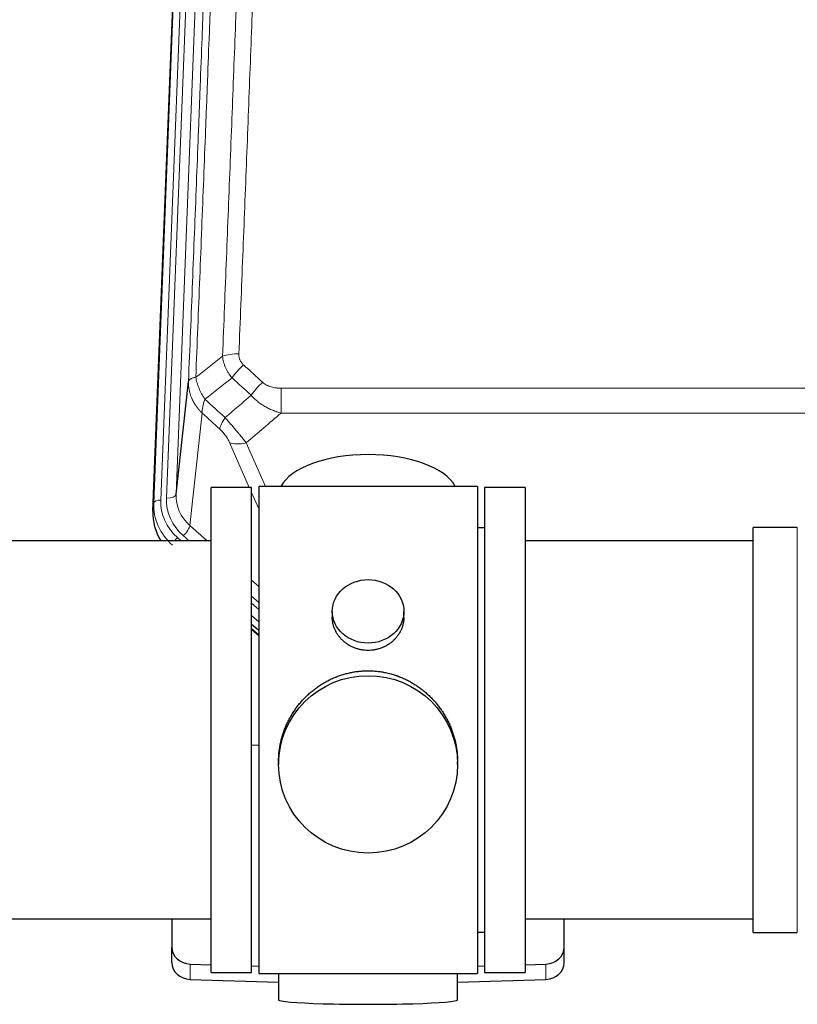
# Model space of a CAD drawing. Header units: inches. Extents: x 0 to 23760, y -13 to 16800.
# Tile 45 of 256: x 4314 to 4641, y 6743 to 7158. Entities that reach past the tile are written whole.
import ezdxf

# ---------------------------------------------------------------- set-up
doc = ezdxf.new("R2010")
doc.units = ezdxf.units.IN
doc.layers.add('1', color=7, linetype='Continuous', true_color=0xffffff)

msp = doc.modelspace()

# ---------------------------------------------------------------- linework, layer by layer
at = {"layer": '1', "color": 110, "linetype": 'Continuous', "lineweight": 13}
for p, q in [((4392.304, 7289.834), (4379.237, 6957.94)), ((4369.86, 6954.258), (4382.97, 7287.28)), ((4385.964, 7288.5), (4372.854, 6955.478)), ((4375.245, 6956.314), (4388.312, 7288.207)), ((4423.415, 7002.546), (4423.415, 6992.115)), ((4423.415, 7002.546), (4656.587, 7002.546)), ((4390.3, 6991.995), (4385.075, 6944.795)), ((4656.587, 6992.115), (4423.415, 6992.115)), ((4410.039, 6960.814), (4401.727, 6979.745)), ((4408.788, 6979.595), (4416.846, 6961.243)), ((4414.001, 6951.788), (4411.001, 6958.621)), ((4369.479, 6950.82), (4369.86, 6954.258)), ((4385.075, 6944.795), (4392.383, 6938.313)), ((4640.501, 6934.343), (4640.501, 6943.964)), ((4379.859, 6939.704), (4381.426, 6938.314)), ((4382.251, 6940.539), (4384.76, 6938.313)), ((4640.501, 6773.664), (4640.501, 6934.343)), ((4411.001, 6921.799), (4414.001, 6919.138)), ((4411.001, 6915.037), (4414.001, 6912.377)), ((4411.001, 6912.08), (4414.001, 6909.42)), ((4414, 6904.349), (4411.001, 6907.01)), ((4411.001, 6901.502), (4414.001, 6898.841)), ((4385.222, 6753.897), (4385.222, 6760.361)), ((4534.78, 6753.897), (4534.78, 6760.361))]:
    msp.add_line(p, q, dxfattribs=at)
at = {"layer": '1', "color": 2, "linetype": 'Continuous', "lineweight": 25}
for p, q in [((4369.479, 6950.82), (4382.597, 7284.022)), ((4379.237, 6957.94), (4384.485, 7005.347)), ((4394.001, 6756.814), (4394.001, 6960.814)), ((4411.001, 6960.814), (4394.001, 6960.814)), ((4411.001, 6756.814), (4411.001, 6960.814)), ((4414.001, 6961.244), (4414.001, 6756.384)), ((4506.001, 6961.244), (4414.001, 6961.244)), ((4506.001, 6961.244), (4506.001, 6756.384)), ((4526.001, 6960.814), (4509.001, 6960.814)), ((4509.001, 6960.814), (4509.001, 6756.814)), ((4526.001, 6960.814), (4526.001, 6756.814)), ((4509.001, 6943.814), (4506.001, 6943.814)), ((4622.001, 6934.343), (4622.001, 6943.964)), ((4640.501, 6943.964), (4622.001, 6943.964)), ((4394.001, 6938.314), (4298.001, 6938.314)), ((4622.001, 6938.314), (4526.001, 6938.314)), ((4622.001, 6773.664), (4622.001, 6934.343)), ((4444.953, 6908.682), (4444.953, 6906.11)), ((4475.049, 6906.098), (4475.049, 6908.682)), ((4411, 6901.234), (4414.001, 6898.573)), ((4414.001, 6900.573), (4411.001, 6903.234)), ((4414.001, 6852.417), (4411.002, 6852.324)), ((4422.361, 6845.463), (4422.361, 6844.325)), ((4497.641, 6844.325), (4497.641, 6845.463)), ((4298.001, 6779.314), (4394.001, 6779.314)), ((4377.501, 6779.314), (4377.501, 6767.453)), ((4526.001, 6779.314), (4622.001, 6779.314)), ((4542.501, 6767.453), (4542.501, 6779.314)), ((4506.001, 6773.814), (4509.001, 6773.814)), ((4622.001, 6773.664), (4640.501, 6773.664)), ((4377.501, 6760.988), (4377.501, 6767.453)), ((4542.501, 6760.988), (4542.501, 6767.453)), ((4385.222, 6760.361), (4394.001, 6760.089)), ((4411.002, 6759.563), (4414.001, 6759.47)), ((4506.001, 6759.47), (4509, 6759.563)), ((4526.001, 6760.089), (4534.78, 6760.361)), ((4394.001, 6756.814), (4411.001, 6756.814)), ((4414.001, 6756.384), (4461.44, 6756.384)), ((4422.337, 6756.383), (4422.337, 6745.32)), ((4461.44, 6756.384), (4506.001, 6756.384)), ((4497.665, 6745.32), (4497.665, 6756.384)), ((4509.001, 6756.814), (4526.001, 6756.814)), ((4385.222, 6753.897), (4422.338, 6752.747)), ((4497.664, 6752.747), (4534.78, 6753.897))]:
    msp.add_line(p, q, dxfattribs=at)
at = {"layer": '1', "color": 110, "linetype": 'Continuous', "lineweight": 13}
for centre, major_axis, ratio, start_param, end_param in [((4405.676, 7012.638), (9.992, -0.404), 0.431453, 1.5882535, 2.3480729), ((4407.648, 7008.044), (-6.729, -7.397), 0.3051216, 4.388767, 5.1358022), ((4415.656, 7000.752), (6.736, 7.391), 0.3030979, 1.2497453, 1.9956357), ((4404.701, 6991.365), (6.719, 7.407), 0.3029797, 1.994528, 2.7400357), ((4408.788, 6985.767), (9.156, 4.02), 0.5833249, 3.617995, 4.4616661), ((4375.245, 6958.161), (-3.997, 0.157), 0.4614673, 1.5889619, 3.1073983), ((4399.265, 6957.442), (-20.033, -0.591), 0.8872905, 6.2219242, 7.0410373), ((4396.873, 6953.374), (27.029, -0.244), 0.8851019, 3.1148362, 3.9339493), ((4372.854, 6954.093), (-2.998, 0.118), 0.4614673, 4.7305545, 6.248991), ((4396.873, 6954.76), (-24.034, -0.11), 0.8859493, 6.2442616, 7.0633748), ((4399.265, 6955.595), (-24.034, -0.11), 0.8859493, 6.2442616, 7.0633748), ((4382.251, 6942.386), (-2.654, -2.992), 0.3265056, 1.2180917, 2.7365282), ((4379.859, 6938.318), (-1.991, -2.244), 0.3265056, 4.3596844, 4.9963838)]:
    msp.add_ellipse(centre, major_axis=major_axis, ratio=ratio, start_param=start_param, end_param=end_param, dxfattribs=at)
at = {"layer": '1', "color": 2, "linetype": 'Continuous', "lineweight": 25}
for centre, major_axis, ratio, start_param, end_param in [((4460.001, 6957.272), (-37.64, 0), 0.4617486, 3.372107, 6.0525728), ((4396.501, 6950.012), (-27.038, -0.124), 0.8859493, 6.2442616, 6.7882167), ((4385.501, 6767.453), (-8, 0), 0.8870108, 0, 1.5358897), ((4534.501, 6767.453), (-8, 0), 0.8870108, 1.6057029, 3.1415927), ((4385.501, 6760.988), (-8, 0), 0.8870108, 0, 1.5358897), ((4534.501, 6760.988), (-8, 0), 0.8870108, 1.6057029, 3.1415927), ((4460.001, 6745.32), (-37.664, 0), 0.0504434, 0, 3.1415927)]:
    msp.add_ellipse(centre, major_axis=major_axis, ratio=ratio, start_param=start_param, end_param=end_param, dxfattribs=at)
for centre, major_axis, ratio in [((4460.001, 6908.682), (15.048, 0), 0.8870108), ((4460.001, 6844.325), (-37.64, 0), 0.9914449)]:
    msp.add_ellipse(centre, major_axis=major_axis, ratio=ratio, dxfattribs=at)
at = {"layer": '1', "color": 110, "linetype": 'Continuous', "lineweight": 13}
for points, knots in [([(4398.792, 7015.994), (4399.351, 7029.807), (4400.453, 7057.302), (4402.062, 7098.154), (4403.106, 7125.128), (4403.878, 7145.261), (4404.261, 7155.303), (4404.64, 7165.308), (4404.891, 7171.97), (4405.017, 7175.297), (4405.641, 7191.911), (4406.133, 7205.132), (4406.859, 7224.856), (4407.099, 7231.412), (4407.576, 7244.486), (4407.812, 7251.004), (4408.515, 7270.502), (4409.437, 7296.349), (4410.328, 7321.895), (4410.767, 7334.592)], [0, 0, 0, 0, 0.125, 0.25, 0.375, 0.375, 0.4375, 0.46875, 0.46875, 0.5, 0.5, 0.625, 0.625, 0.6875, 0.6875, 0.75, 0.75, 0.875, 1, 1, 1, 1]), ([(4417.634, 7335.958), (4417.196, 7323.245), (4416.306, 7297.667), (4415.385, 7271.787), (4414.683, 7252.264), (4414.447, 7245.737), (4413.972, 7232.647), (4413.732, 7226.082), (4413.006, 7206.333), (4412.515, 7193.096), (4411.892, 7176.461), (4411.766, 7173.13), (4411.515, 7166.459), (4411.137, 7156.441), (4410.754, 7146.386), (4409.984, 7126.228), (4408.941, 7099.22), (4407.334, 7058.316), (4406.233, 7030.786), (4405.676, 7016.955)], [0, 0, 0, 0, 0.125, 0.25, 0.25, 0.3125, 0.3125, 0.375, 0.375, 0.5, 0.5, 0.53125, 0.53125, 0.5625, 0.625, 0.625, 0.75, 0.875, 1, 1, 1, 1]), ([(4399.77, 7331.023), (4399.714, 7329.411), (4399.658, 7327.798), (4399.546, 7324.569), (4399.378, 7319.722), (4398.982, 7308.386), (4398.638, 7298.627), (4397.945, 7279.051), (4397.005, 7252.795), (4395.547, 7212.95), (4394.542, 7186.079), (4393.968, 7170.877), (4393.904, 7169.187), (4393.776, 7165.805), (4393.584, 7160.727), (4393.132, 7148.857), (4392.741, 7138.642), (4392.412, 7130.108), (4392.346, 7128.4), (4392.215, 7124.982), (4392.016, 7119.852), (4391.551, 7107.86), (4391.148, 7097.543), (4390.337, 7076.861), (4389.24, 7049.153), (4388.112, 7021.18), (4387.541, 7007.127)], [0, 0, 0, 0, 0.015625, 0.015625, 0.03125, 0.0625, 0.125, 0.125, 0.25, 0.375, 0.5, 0.5, 0.515625, 0.515625, 0.53125, 0.5625, 0.625, 0.625, 0.640625, 0.640625, 0.65625, 0.6875, 0.75, 0.75, 0.875, 1, 1, 1, 1]), ([(4384.485, 7005.347), (4385.055, 7019.346), (4386.18, 7047.214), (4387.274, 7074.818), (4388.083, 7095.422), (4388.485, 7105.699), (4388.949, 7117.646), (4389.146, 7122.756), (4389.278, 7126.161), (4389.343, 7127.863), (4389.671, 7136.365), (4390.061, 7146.541), (4390.512, 7158.367), (4390.704, 7163.425), (4390.831, 7166.795), (4390.895, 7168.479), (4391.467, 7183.622), (4392.469, 7210.391), (4393.923, 7250.084), (4395.33, 7289.318), (4396.236, 7315.167), (4396.68, 7328.015)], [0, 0, 0, 0, 0.125, 0.25, 0.25, 0.3125, 0.34375, 0.359375, 0.359375, 0.375, 0.375, 0.4375, 0.46875, 0.484375, 0.484375, 0.5, 0.5, 0.625, 0.75, 0.875, 1, 1, 1, 1]), ([(4402.825, 7006.877), (4402.535, 7007.221), (4402.258, 7007.572), (4401.929, 7008.019), (4401.864, 7008.109), (4401.736, 7008.29), (4401.673, 7008.381), (4401.486, 7008.655), (4401.366, 7008.838), (4401.016, 7009.391), (4400.581, 7010.137), (4400.209, 7010.901), (4399.953, 7011.48), (4399.872, 7011.674), (4399.756, 7011.967), (4399.718, 7012.064), (4399.645, 7012.261), (4399.609, 7012.359), (4399.437, 7012.849), (4399.316, 7013.242), (4399.109, 7014.028), (4398.935, 7014.814), (4398.829, 7015.601), (4398.792, 7015.994)], [0, 0, 0, 0, 0.125, 0.125, 0.15625, 0.15625, 0.1875, 0.1875, 0.25, 0.25, 0.375, 0.5, 0.5, 0.5625, 0.5625, 0.59375, 0.59375, 0.625, 0.625, 0.75, 0.75, 0.875, 1, 1, 1, 1]), ([(4407.648, 7012.343), (4407.481, 7012.495), (4407.323, 7012.654), (4407.137, 7012.861), (4407.101, 7012.903), (4407.028, 7012.988), (4406.993, 7013.031), (4406.888, 7013.16), (4406.822, 7013.248), (4406.629, 7013.514), (4406.395, 7013.879), (4406.204, 7014.264), (4406.078, 7014.56), (4406.039, 7014.66), (4405.984, 7014.812), (4405.967, 7014.863), (4405.933, 7014.966), (4405.918, 7015.017), (4405.842, 7015.274), (4405.794, 7015.481), (4405.721, 7015.898), (4405.696, 7016.108), (4405.669, 7016.53), (4405.667, 7016.742), (4405.676, 7016.955)], [0, 0, 0, 0, 0.125, 0.125, 0.15625, 0.15625, 0.1875, 0.1875, 0.25, 0.25, 0.375, 0.5, 0.5, 0.5625, 0.5625, 0.59375, 0.59375, 0.625, 0.625, 0.75, 0.75, 0.875, 0.875, 1, 1, 1, 1]), ([(4387.541, 7007.127), (4387.314, 7007.091), (4387.098, 7007.048), (4386.688, 7006.953), (4386.493, 7006.9), (4386.129, 7006.783), (4385.959, 7006.72), (4385.645, 7006.584), (4385.501, 7006.512), (4385.24, 7006.358), (4385.123, 7006.277), (4384.917, 7006.108), (4384.828, 7006.02), (4384.605, 7005.746), (4384.515, 7005.55), (4384.485, 7005.347)], [0, 0, 0, 0, 0.125, 0.125, 0.25, 0.25, 0.375, 0.375, 0.5, 0.5, 0.625, 0.625, 0.75, 0.75, 1, 1, 1, 1]), ([(4391.406, 6997.881), (4390.903, 6998.63), (4390.44, 6999.396), (4389.814, 7000.558), (4389.617, 7000.948), (4389.244, 7001.728), (4389.07, 7002.12), (4388.582, 7003.294), (4388.304, 7004.075), (4387.848, 7005.62), (4387.669, 7006.382), (4387.541, 7007.127)], [0, 0, 0, 0, 0.25, 0.25, 0.375, 0.375, 0.5, 0.5, 0.75, 0.75, 1, 1, 1, 1]), ([(4390.3, 6991.995), (4390.283, 6992.012), (4390.248, 6992.045), (4390.197, 6992.096), (4390.146, 6992.146), (4390.095, 6992.197), (4390.044, 6992.248), (4389.993, 6992.299), (4389.943, 6992.351), (4389.892, 6992.402), (4389.842, 6992.454), (4389.792, 6992.506), (4389.742, 6992.558), (4389.692, 6992.61), (4389.642, 6992.663), (4389.593, 6992.715), (4389.544, 6992.768), (4389.495, 6992.821), (4389.446, 6992.874), (4389.397, 6992.927), (4389.348, 6992.98), (4389.3, 6993.034), (4389.251, 6993.088), (4389.203, 6993.142), (4389.155, 6993.196), (4389.108, 6993.25), (4389.06, 6993.304), (4389.013, 6993.359), (4388.966, 6993.414), (4388.918, 6993.469), (4388.872, 6993.524), (4388.825, 6993.579), (4388.779, 6993.635), (4388.732, 6993.69), (4388.686, 6993.746), (4388.64, 6993.802), (4388.594, 6993.858), (4388.549, 6993.914), (4388.504, 6993.971), (4388.458, 6994.027), (4388.413, 6994.084), (4388.369, 6994.141), (4388.324, 6994.198), (4388.28, 6994.255), (4388.236, 6994.312), (4388.192, 6994.37), (4388.148, 6994.428), (4388.104, 6994.485), (4388.061, 6994.543), (4388.018, 6994.602), (4387.975, 6994.66), (4387.932, 6994.718), (4387.89, 6994.777), (4387.847, 6994.836), (4387.805, 6994.895), (4387.763, 6994.954), (4387.721, 6995.013), (4387.68, 6995.072), (4387.639, 6995.132), (4387.598, 6995.192), (4387.557, 6995.252), (4387.516, 6995.312), (4387.476, 6995.372), (4387.436, 6995.432), (4387.396, 6995.493), (4387.356, 6995.553), (4387.316, 6995.614), (4387.277, 6995.675), (4387.238, 6995.736), (4387.199, 6995.797), (4387.16, 6995.858), (4387.122, 6995.92), (4387.084, 6995.981), (4387.046, 6996.043), (4387.008, 6996.105), (4386.971, 6996.167), (4386.934, 6996.229), (4386.897, 6996.292), (4386.86, 6996.354), (4386.823, 6996.417), (4386.787, 6996.48), (4386.751, 6996.542), (4386.715, 6996.605), (4386.68, 6996.669), (4386.644, 6996.732), (4386.609, 6996.795), (4386.574, 6996.859), (4386.54, 6996.923), (4386.506, 6996.986), (4386.471, 6997.05), (4386.438, 6997.115), (4386.404, 6997.179), (4386.371, 6997.243), (4386.338, 6997.308), (4386.305, 6997.372), (4386.272, 6997.437), (4386.24, 6997.502), (4386.208, 6997.567), (4386.176, 6997.632), (4386.145, 6997.697), (4386.113, 6997.763), (4386.082, 6997.828), (4386.052, 6997.894), (4386.021, 6997.959), (4385.991, 6998.025), (4385.961, 6998.091), (4385.931, 6998.157), (4385.902, 6998.224), (4385.704, 6998.674), (4385.37, 6999.524), (4384.981, 7000.793), (4384.695, 7002.092), (4384.518, 7003.414), (4384.474, 7004.341), (4384.475, 7004.865), (4384.476, 7004.985), (4384.478, 7005.106), (4384.481, 7005.226), (4384.484, 7005.306), (4384.485, 7005.347)], [0, 0, 0, 0, 0.0045083, 0.0090195, 0.0135338, 0.0180512, 0.0225715, 0.0270949, 0.0316214, 0.0361509, 0.0406834, 0.0452189, 0.0497575, 0.0542992, 0.0588439, 0.0633916, 0.0679424, 0.0724963, 0.0770532, 0.0816132, 0.0861762, 0.0907423, 0.0953114, 0.0998837, 0.104459, 0.1090373, 0.1136188, 0.1182033, 0.1227909, 0.1273815, 0.1319753, 0.1365721, 0.141172, 0.145775, 0.1503811, 0.1549903, 0.1596025, 0.1642179, 0.1688364, 0.1734579, 0.1780826, 0.1827103, 0.1873412, 0.1919752, 0.1966123, 0.2012524, 0.2058957, 0.2105422, 0.2151917, 0.2198443, 0.2245001, 0.229159, 0.233821, 0.2384861, 0.2431544, 0.2478258, 0.2525003, 0.2571779, 0.2618587, 0.2665427, 0.2712297, 0.2759199, 0.2806133, 0.2853097, 0.2900094, 0.2947122, 0.2994181, 0.3041272, 0.3088394, 0.3135548, 0.3182733, 0.322995, 0.3277199, 0.3324479, 0.3371791, 0.3419135, 0.346651, 0.3513917, 0.3561355, 0.3608826, 0.3656328, 0.3703861, 0.3751427, 0.3799024, 0.3846654, 0.3894315, 0.3942008, 0.3989732, 0.4037489, 0.4085278, 0.4133098, 0.4180951, 0.4228835, 0.4276751, 0.43247, 0.437268, 0.4420692, 0.4468737, 0.4516813, 0.4564922, 0.4613063, 0.4661235, 0.470944, 0.4757677, 0.4805947, 0.4854248, 0.4902582, 0.4950947, 0.4999345, 0.5888915, 0.6791125, 0.7706071, 0.8633844, 0.9574535, 0.965938, 0.9744348, 0.9829441, 0.9914659, 1, 1, 1, 1]), ([(4423.415, 7002.546), (4423.061, 7002.546), (4422.708, 7002.556), (4422.267, 7002.583), (4422.179, 7002.589), (4422.003, 7002.603), (4421.914, 7002.611), (4421.651, 7002.635), (4421.476, 7002.655), (4420.954, 7002.722), (4420.609, 7002.778), (4419.927, 7002.918), (4419.589, 7003), (4418.922, 7003.194), (4418.592, 7003.306), (4418.226, 7003.451), (4418.186, 7003.467), (4418.105, 7003.5), (4417.984, 7003.551), (4417.707, 7003.673), (4417.475, 7003.786), (4417.021, 7004.025), (4416.729, 7004.199), (4416.172, 7004.583), (4415.907, 7004.792), (4415.656, 7005.021)], [0, 0, 0, 0, 0.125, 0.125, 0.15625, 0.15625, 0.1875, 0.1875, 0.25, 0.25, 0.375, 0.375, 0.5, 0.5, 0.625, 0.625, 0.640625, 0.640625, 0.65625, 0.6875, 0.75, 0.75, 0.875, 0.875, 1, 1, 1, 1]), ([(4423.415, 6992.115), (4422.818, 6992.267), (4422.149, 6992.46), (4421.486, 6992.681), (4421.339, 6992.73), (4421.265, 6992.756), (4421.044, 6992.832), (4420.898, 6992.884), (4420.46, 6993.044), (4420.171, 6993.156), (4419.309, 6993.505), (4418.744, 6993.758), (4417.631, 6994.303), (4417.084, 6994.595), (4416.278, 6995.065), (4415.878, 6995.308), (4415.485, 6995.563), (4415.289, 6995.693), (4415.224, 6995.737), (4415.094, 6995.824), (4415.029, 6995.868), (4414.45, 6996.268), (4413.954, 6996.64), (4412.999, 6997.417), (4412.54, 6997.822), (4411.66, 6998.668), (4411.239, 6999.108), (4410.839, 6999.566)], [0, 0, 0, 0, 0.125, 0.140625, 0.140625, 0.15625, 0.15625, 0.1875, 0.1875, 0.25, 0.25, 0.375, 0.375, 0.5, 0.5, 0.5625, 0.59375, 0.59375, 0.609375, 0.609375, 0.625, 0.625, 0.75, 0.75, 0.875, 0.875, 1, 1, 1, 1]), ([(4390.3, 6991.995), (4390.254, 6992.367), (4390.245, 6992.778), (4390.285, 6993.444), (4390.308, 6993.674), (4390.37, 6994.148), (4390.41, 6994.392), (4390.507, 6994.893), (4390.564, 6995.15), (4390.693, 6995.673), (4390.765, 6995.94), (4390.924, 6996.483), (4391.011, 6996.758), (4391.199, 6997.316), (4391.299, 6997.597), (4391.406, 6997.881)], [0, 0, 0, 0, 0.25, 0.25, 0.375, 0.375, 0.5, 0.5, 0.625, 0.625, 0.75, 0.75, 0.875, 0.875, 1, 1, 1, 1]), ([(4408.788, 6979.595), (4408.466, 6979.996), (4408.136, 6980.404), (4407.458, 6981.238), (4407.111, 6981.662), (4406.577, 6982.311), (4406.397, 6982.529), (4406.124, 6982.86), (4406.032, 6982.971), (4405.893, 6983.138), (4405.847, 6983.193), (4405.754, 6983.305), (4405.708, 6983.361), (4405.29, 6983.864), (4404.539, 6984.762), (4403.774, 6985.667), (4403.195, 6986.349), (4403.001, 6986.577), (4402.709, 6986.919), (4402.611, 6987.033), (4402.464, 6987.205), (4402.415, 6987.262), (4402.317, 6987.376), (4402.268, 6987.433), (4401.828, 6987.947), (4401.439, 6988.398), (4400.663, 6989.293), (4400.277, 6989.736), (4399.893, 6990.175)], [0, 0, 0, 0, 0.125, 0.125, 0.25, 0.25, 0.3125, 0.3125, 0.34375, 0.34375, 0.359375, 0.359375, 0.375, 0.375, 0.5, 0.625, 0.625, 0.6875, 0.6875, 0.71875, 0.71875, 0.734375, 0.734375, 0.75, 0.75, 0.875, 0.875, 1, 1, 1, 1]), ([(4397.64, 6985.343), (4397.859, 6985.144), (4398.075, 6984.937), (4398.501, 6984.508), (4398.711, 6984.285), (4398.969, 6983.997), (4399.02, 6983.938), (4399.122, 6983.821), (4399.273, 6983.645), (4399.419, 6983.468), (4399.705, 6983.112), (4399.888, 6982.872), (4400.238, 6982.387), (4400.405, 6982.142), (4400.584, 6981.864), (4400.604, 6981.833), (4400.643, 6981.771), (4400.702, 6981.678), (4400.834, 6981.463), (4400.942, 6981.281), (4401.15, 6980.918), (4401.278, 6980.68), (4401.516, 6980.208), (4401.626, 6979.975), (4401.727, 6979.745)], [0, 0, 0, 0, 0.125, 0.125, 0.25, 0.25, 0.28125, 0.28125, 0.3125, 0.375, 0.375, 0.5, 0.5, 0.625, 0.625, 0.640625, 0.640625, 0.65625, 0.6875, 0.75, 0.75, 0.875, 0.875, 1, 1, 1, 1])]:
    msp.add_open_spline(points, degree=3, knots=knots, dxfattribs=at)
for points in [[(4387.541, 7007.127), (4391.289, 7010.087), (4395.04, 7013.043), (4398.792, 7015.994)], [(4407.648, 7012.343), (4410.318, 7009.905), (4412.987, 7007.464), (4415.656, 7005.021)], [(4402.825, 7006.877), (4399.017, 7003.883), (4395.21, 7000.884), (4391.406, 6997.881)], [(4410.839, 6999.566), (4408.168, 7002.005), (4405.497, 7004.442), (4402.825, 7006.877)], [(4399.893, 6990.175), (4403.543, 6993.304), (4407.192, 6996.434), (4410.839, 6999.566)], [(4391.406, 6997.881), (4394.235, 6995.315), (4397.064, 6992.746), (4399.893, 6990.175)], [(4397.64, 6985.343), (4395.193, 6987.562), (4392.747, 6989.779), (4390.3, 6991.995)], [(4423.415, 6992.115), (4418.543, 6987.939), (4413.667, 6983.766), (4408.788, 6979.595)]]:
    msp.add_open_spline(points, degree=3, dxfattribs=at)
at = {"layer": '1', "color": 2, "linetype": 'Continuous', "lineweight": 25}
for points, knots in [([(4475.049, 6906.1), (4475.048, 6905.67), (4475.025, 6905.237), (4474.965, 6904.691), (4474.951, 6904.581), (4474.921, 6904.36), (4474.871, 6904.03), (4474.807, 6903.702), (4474.663, 6903.05), (4474.544, 6902.62), (4474.259, 6901.769), (4474.094, 6901.348), (4473.811, 6900.724), (4473.711, 6900.517), (4473.578, 6900.26), (4473.551, 6900.208), (4473.497, 6900.106), (4473.414, 6899.953), (4473.329, 6899.802), (4473.038, 6899.302), (4472.785, 6898.914), (4472.241, 6898.161), (4471.949, 6897.796), (4471.483, 6897.266), (4471.322, 6897.093), (4471.074, 6896.837), (4470.948, 6896.71), (4470.819, 6896.585), (4470.732, 6896.502), (4470.689, 6896.461), (4470.295, 6896.092), (4469.93, 6895.782), (4469.172, 6895.197), (4468.779, 6894.922), (4467.965, 6894.408), (4467.544, 6894.168), (4466.999, 6893.892), (4466.89, 6893.838), (4466.668, 6893.732), (4466.556, 6893.68), (4466.22, 6893.529), (4465.994, 6893.434), (4465.312, 6893.165), (4464.85, 6893.007), (4463.912, 6892.735), (4463.436, 6892.621), (4462.712, 6892.483), (4462.469, 6892.442), (4462.101, 6892.39), (4461.979, 6892.374), (4461.794, 6892.352), (4461.732, 6892.345), (4461.608, 6892.332), (4461.546, 6892.326), (4460.991, 6892.273), (4460.498, 6892.25), (4459.516, 6892.25), (4459.025, 6892.272), (4458.048, 6892.364), (4457.56, 6892.432), (4456.953, 6892.547), (4456.831, 6892.572), (4456.588, 6892.624), (4456.226, 6892.706), (4455.869, 6892.8), (4455.162, 6893.004), (4454.7, 6893.161), (4453.795, 6893.517), (4453.351, 6893.716), (4452.699, 6894.046), (4452.484, 6894.161), (4452.165, 6894.341), (4452.059, 6894.403), (4451.85, 6894.528), (4451.746, 6894.592), (4451.233, 6894.916), (4450.838, 6895.191), (4450.081, 6895.775), (4449.718, 6896.083), (4449.024, 6896.731), (4448.692, 6897.071), (4448.338, 6897.472), (4448.299, 6897.517), (4448.221, 6897.607), (4448.106, 6897.742), (4447.844, 6898.061), (4447.631, 6898.341), (4447.222, 6898.907), (4446.97, 6899.294), (4446.507, 6900.088), (4446.296, 6900.494), (4446.012, 6901.118), (4445.923, 6901.328), (4445.797, 6901.648), (4445.756, 6901.754), (4445.678, 6901.968), (4445.641, 6902.075), (4445.461, 6902.61), (4445.341, 6903.041), (4445.149, 6903.907), (4445.077, 6904.342), (4445.003, 6904.999), (4444.985, 6905.218), (4444.966, 6905.548), (4444.959, 6905.713), (4444.955, 6905.878), (4444.954, 6905.989), (4444.953, 6906.044), (4444.953, 6906.102), (4444.953, 6906.104), (4444.953, 6906.107)], [0, 0, 0, 0, 0.0308202, 0.0308202, 0.0386347, 0.0386347, 0.0464491, 0.062078, 0.062078, 0.0933358, 0.0933358, 0.1245936, 0.1245936, 0.1402226, 0.1402226, 0.1441298, 0.1441298, 0.148037, 0.1558515, 0.1558515, 0.1871093, 0.1871093, 0.2183671, 0.2183671, 0.233996, 0.233996, 0.2418105, 0.2457177, 0.2457177, 0.2496249, 0.2496249, 0.2808827, 0.2808827, 0.3121405, 0.3121405, 0.3433983, 0.3433983, 0.3512128, 0.3512128, 0.3590273, 0.3590273, 0.3746562, 0.3746562, 0.405914, 0.405914, 0.4371718, 0.4371718, 0.4528007, 0.4528007, 0.4606152, 0.4606152, 0.4645224, 0.4645224, 0.4684296, 0.4684296, 0.4996874, 0.4996874, 0.5309452, 0.5309452, 0.5622031, 0.5622031, 0.5700175, 0.5700175, 0.577832, 0.5934609, 0.5934609, 0.6247187, 0.6247187, 0.6559765, 0.6559765, 0.6716054, 0.6716054, 0.6794199, 0.6794199, 0.6872343, 0.6872343, 0.7184921, 0.7184921, 0.7497499, 0.7497499, 0.7810078, 0.7810078, 0.784915, 0.784915, 0.7888222, 0.7966367, 0.8122656, 0.8122656, 0.8435234, 0.8435234, 0.8747812, 0.8747812, 0.8904101, 0.8904101, 0.8982246, 0.8982246, 0.906039, 0.906039, 0.9372968, 0.9372968, 0.9685546, 0.9685546, 0.9841835, 0.9841835, 0.991998, 0.9959052, 0.9959052, 0.9998125, 0.9998125, 1, 1, 1, 1]), ([(4422.361, 6845.415), (4422.361, 6845.428), (4422.361, 6846.055), (4422.392, 6847.296), (4422.53, 6849.136), (4422.759, 6850.974), (4422.972, 6852.197), (4423.156, 6853.114), (4423.237, 6853.496), (4423.324, 6853.878), (4423.36, 6854.03), (4423.378, 6854.107), (4423.433, 6854.335), (4423.619, 6855.095), (4423.995, 6856.447), (4424.58, 6858.215), (4425.248, 6859.95), (4425.999, 6861.65), (4426.831, 6863.318), (4427.442, 6864.406), (4427.841, 6865.08), (4427.922, 6865.214), (4428.084, 6865.481), (4428.33, 6865.88), (4428.583, 6866.273), (4429.097, 6867.053), (4429.804, 6868.072), (4430.933, 6869.544), (4432.127, 6870.958), (4433.388, 6872.314), (4434.274, 6873.181), (4434.956, 6873.815), (4435.301, 6874.129), (4435.652, 6874.438), (4435.888, 6874.642), (4436.007, 6874.743), (4436.601, 6875.246), (4437.568, 6876.024), (4439.066, 6877.113), (4440.61, 6878.126), (4442.2, 6879.062), (4443.838, 6879.921), (4444.963, 6880.441), (4445.818, 6880.811), (4446.249, 6880.991), (4446.685, 6881.163), (4446.904, 6881.248), (4446.977, 6881.276), (4447.123, 6881.332), (4447.78, 6881.58), (4449.03, 6882.011), (4450.812, 6882.526), (4452.612, 6882.949), (4454.431, 6883.281), (4456.268, 6883.519), (4457.505, 6883.616), (4458.437, 6883.664), (4458.905, 6883.683), (4459.452, 6883.693), (4459.687, 6883.696), (4459.844, 6883.697), (4459.923, 6883.697), (4460.001, 6883.697)], [0, 0, 0, 0, 0.0006246, 0.0318551, 0.0630856, 0.0943161, 0.1255465, 0.1255465, 0.1411618, 0.1450656, 0.1450656, 0.1489694, 0.1489694, 0.156777, 0.1880075, 0.219238, 0.2504685, 0.2816989, 0.3129294, 0.3441599, 0.3441599, 0.3519675, 0.3519675, 0.3597751, 0.3753904, 0.3753904, 0.4066209, 0.4378513, 0.4690818, 0.5003123, 0.5315428, 0.5315428, 0.547158, 0.5549656, 0.5549656, 0.5627733, 0.5627733, 0.5940037, 0.6252342, 0.6564647, 0.6876952, 0.7189257, 0.7501562, 0.7501562, 0.7657714, 0.773579, 0.773579, 0.7774828, 0.7774828, 0.7813866, 0.8126171, 0.8438476, 0.8750781, 0.9063086, 0.937539, 0.9687695, 0.9687695, 0.9843848, 0.9921924, 0.9960962, 0.9960962, 1, 1, 1, 1]), ([(4460.001, 6883.697), (4460.629, 6883.697), (4461.878, 6883.664), (4463.735, 6883.519), (4465.575, 6883.28), (4467.398, 6882.948), (4469.205, 6882.522), (4470.398, 6882.177), (4471.289, 6881.894), (4471.585, 6881.796), (4471.954, 6881.668), (4472.028, 6881.642), (4472.175, 6881.59), (4472.396, 6881.511), (4473.201, 6881.215), (4474.497, 6880.692), (4476.179, 6879.913), (4477.816, 6879.054), (4479.409, 6878.116), (4480.959, 6877.098), (4481.963, 6876.366), (4482.581, 6875.892), (4482.704, 6875.796), (4482.949, 6875.604), (4483.314, 6875.313), (4483.673, 6875.016), (4484.382, 6874.415), (4485.307, 6873.593), (4486.628, 6872.3), (4487.886, 6870.945), (4489.08, 6869.531), (4489.834, 6868.547), (4490.383, 6867.793), (4490.653, 6867.413), (4490.918, 6867.026), (4491.093, 6866.767), (4491.18, 6866.637), (4491.609, 6865.984), (4492.269, 6864.927), (4493.178, 6863.304), (4494.006, 6861.646), (4494.753, 6859.951), (4495.42, 6858.219), (4495.811, 6857.041), (4496.083, 6856.147), (4496.213, 6855.698), (4496.357, 6855.17), (4496.416, 6854.943), (4496.455, 6854.791), (4496.475, 6854.716), (4496.647, 6854.032), (4496.922, 6852.815), (4497.242, 6850.984), (4497.471, 6849.15), (4497.609, 6847.312), (4497.641, 6846.064), (4497.641, 6845.429), (4497.641, 6845.41)], [0, 0, 0, 0, 0.0312188, 0.0624376, 0.0936563, 0.1248751, 0.1560939, 0.1873127, 0.1873127, 0.2029221, 0.2029221, 0.2068244, 0.2068244, 0.2107268, 0.2185315, 0.2497502, 0.280969, 0.3121878, 0.3434066, 0.3746254, 0.4058442, 0.4058442, 0.4136489, 0.4136489, 0.4214535, 0.4370629, 0.4370629, 0.4682817, 0.4995005, 0.5307193, 0.5619381, 0.5931568, 0.5931568, 0.6087662, 0.6165709, 0.6165709, 0.6243756, 0.6243756, 0.6555944, 0.6868132, 0.718032, 0.7492507, 0.7804695, 0.8116883, 0.8116883, 0.8272977, 0.8351024, 0.8390047, 0.8390047, 0.8429071, 0.8429071, 0.8741259, 0.9053447, 0.9365634, 0.9677822, 0.999001, 1, 1, 1, 1])]:
    msp.add_open_spline(points, degree=3, knots=knots, dxfattribs=at)

doc.saveas('drawing.dxf')
